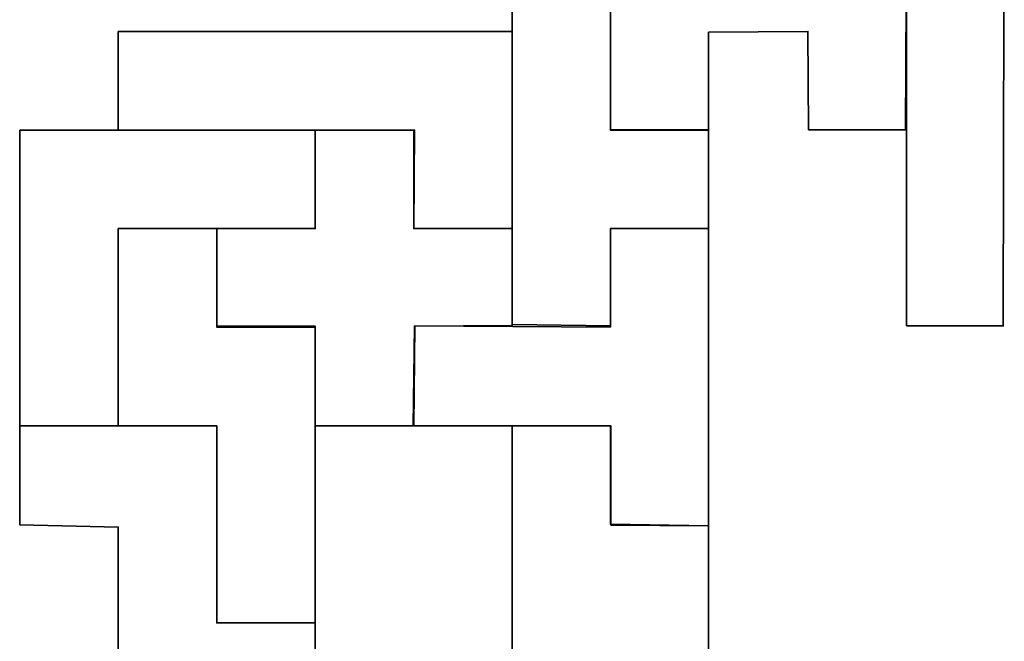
# Model space of a CAD drawing. Header units: centimetres. Extents: x -19.9 to 21.5, y -18.3 to 24.3.
# Tile 5 of 54: x -5.9 to 1.9, y -13 to -8.1. Entities that reach past the tile are written whole.
import ezdxf

# ---------------------------------------------------------------- set-up
doc = ezdxf.new("R2010")
doc.units = ezdxf.units.CM
doc.header["$MEASUREMENT"] = 0
doc.layers.add('Layer 1', color=7, linetype='Continuous')

msp = doc.modelspace()

# ---------------------------------------------------------------- linework, layer by layer
at = {"layer": 'Layer 1', "color": 36, "lineweight": 35}
for points, knots in [([(1.12092, -10.51889), (1.12092, -10.51889), (1.12092, -6.62625), (1.12092, -6.62625), (1.12092, -6.62625), (1.12092, -6.62625), (1.89812, -6.61894), (1.89812, -6.61894), (1.89812, -6.61894), (1.89812, -6.61894), (1.88959, -10.51889), (1.88959, -10.51889), (1.88959, -10.51889), (1.88959, -10.51889), (1.12092, -10.51889), (1.12092, -10.51889)], [0, 0, 0, 0, 0.2, 0.2, 0.2, 0.2, 0.4, 0.4, 0.4, 0.4, 0.6, 0.6, 0.6, 0.6, 1, 1, 1, 1]), ([(-2.01177, -7.40317), (-2.01177, -7.40317), (-2.01177, -10.50831), (-2.01177, -10.50831), (-2.01177, -10.50831), (-2.01177, -10.50831), (-1.23179, -10.51889), (-1.23179, -10.51889), (-1.23179, -10.51889), (-1.23179, -10.51889), (-1.23179, -9.74596), (-1.23179, -9.74596), (-1.23179, -9.74596), (-1.23179, -9.74596), (-0.45198, -9.74596), (-0.45198, -9.74596), (-0.45198, -9.74596), (-0.45198, -9.74596), (-0.45198, -8.96282), (-0.45198, -8.96282), (-0.45198, -8.96282), (-0.45198, -8.96282), (-1.23179, -8.96282), (-1.23179, -8.96282), (-1.23179, -8.96282), (-1.23179, -8.96282), (-1.23179, -7.40497), (-1.23179, -7.40497), (-1.23179, -7.40497), (-1.23179, -7.40497), (-2.01177, -7.40317), (-2.01177, -7.40317)], [0, 0, 0, 0, 0.1111111, 0.1111111, 0.1111111, 0.1111111, 0.2222222, 0.2222222, 0.2222222, 0.2222222, 0.3333333, 0.3333333, 0.3333333, 0.3333333, 0.4444444, 0.4444444, 0.4444444, 0.4444444, 0.5555556, 0.5555556, 0.5555556, 0.5555556, 0.6666667, 0.6666667, 0.6666667, 0.6666667, 0.7777778, 0.7777778, 0.7777778, 0.7777778, 1, 1, 1, 1]), ([(0.34329, -8.96103), (0.34329, -8.96103), (1.11252, -8.96103), (1.11252, -8.96103), (1.11252, -8.96103), (1.11252, -8.96103), (1.12092, -7.40317), (1.12092, -7.40317), (1.12092, -7.40317), (1.12092, -7.40317), (-1.23179, -7.40317), (-1.23179, -7.40317), (-1.23179, -7.40317), (-1.23179, -7.40317), (-1.23179, -8.96103), (-1.23179, -8.96103), (-1.23179, -8.96103), (-1.23179, -8.96103), (-0.45198, -8.96103), (-0.45198, -8.96103), (-0.45198, -8.96103), (-0.45198, -8.96103), (-0.45198, -8.18562), (-0.45198, -8.18562), (-0.45198, -8.18562), (-0.45198, -8.18562), (0.33698, -8.17941), (0.33698, -8.17941), (0.33698, -8.17941), (0.33698, -8.17941), (0.34329, -8.96103), (0.34329, -8.96103)], [0, 0, 0, 0, 0.1111111, 0.1111111, 0.1111111, 0.1111111, 0.2222222, 0.2222222, 0.2222222, 0.2222222, 0.3333333, 0.3333333, 0.3333333, 0.3333333, 0.4444444, 0.4444444, 0.4444444, 0.4444444, 0.5555556, 0.5555556, 0.5555556, 0.5555556, 0.6666667, 0.6666667, 0.6666667, 0.6666667, 0.7777778, 0.7777778, 0.7777778, 0.7777778, 1, 1, 1, 1]), ([(-5.14391, -8.17998), (-5.14391, -8.17998), (-5.14391, -8.96282), (-5.14391, -8.96282), (-5.14391, -8.96282), (-5.14391, -8.96282), (-2.79339, -8.96297), (-2.79339, -8.96297), (-2.79339, -8.96297), (-2.79339, -8.96297), (-2.79448, -9.74596), (-2.79448, -9.74596), (-2.79448, -9.74596), (-2.79448, -9.74596), (-2.01177, -9.74596), (-2.01177, -9.74596), (-2.01177, -9.74596), (-2.01177, -9.74596), (-2.01177, -8.17998), (-2.01177, -8.17998), (-2.01177, -8.17998), (-2.01177, -8.17998), (-5.14391, -8.17998), (-5.14391, -8.17998)], [0, 0, 0, 0, 0.1428571, 0.1428571, 0.1428571, 0.1428571, 0.2857143, 0.2857143, 0.2857143, 0.2857143, 0.4285714, 0.4285714, 0.4285714, 0.4285714, 0.5714286, 0.5714286, 0.5714286, 0.5714286, 0.7142857, 0.7142857, 0.7142857, 0.7142857, 1, 1, 1, 1]), ([(-5.9269, -8.96297), (-5.9269, -8.96297), (-5.9269, -11.31197), (-5.9269, -11.31197), (-5.9269, -11.31197), (-5.9269, -11.31197), (-5.14391, -11.31197), (-5.14391, -11.31197), (-5.14391, -11.31197), (-5.14391, -11.31197), (-5.14391, -9.74596), (-5.14391, -9.74596), (-5.14391, -9.74596), (-5.14391, -9.74596), (-3.57776, -9.74582), (-3.57776, -9.74582), (-3.57776, -9.74582), (-3.57776, -9.74582), (-3.57776, -8.96297), (-3.57776, -8.96297), (-3.57776, -8.96297), (-3.57776, -8.96297), (-5.9269, -8.96297), (-5.9269, -8.96297)], [0, 0, 0, 0, 0.1428571, 0.1428571, 0.1428571, 0.1428571, 0.2857143, 0.2857143, 0.2857143, 0.2857143, 0.4285714, 0.4285714, 0.4285714, 0.4285714, 0.5714286, 0.5714286, 0.5714286, 0.5714286, 0.7142857, 0.7142857, 0.7142857, 0.7142857, 1, 1, 1, 1]), ([(-4.36075, -9.74596), (-4.36075, -9.74596), (-4.36075, -10.52084), (-4.36075, -10.52084), (-4.36075, -10.52084), (-4.36075, -10.52084), (-3.57776, -10.52193), (-3.57776, -10.52193), (-3.57776, -10.52193), (-3.57776, -10.52193), (-3.57776, -11.31197), (-3.57776, -11.31197), (-3.57776, -11.31197), (-3.57776, -11.31197), (-2.79946, -11.31197), (-2.79946, -11.31197), (-2.79946, -11.31197), (-2.79946, -11.31197), (-2.78937, -10.52125), (-2.78937, -10.52125), (-2.78937, -10.52125), (-2.78937, -10.52125), (-2.01177, -10.51586), (-2.01177, -10.51586), (-2.01177, -10.51586), (-2.01177, -10.51586), (-2.01177, -9.74596), (-2.01177, -9.74596), (-2.01177, -9.74596), (-2.01177, -9.74596), (-2.7953, -9.74596), (-2.7953, -9.74596), (-2.7953, -9.74596), (-2.7953, -9.74596), (-2.7887, -8.96282), (-2.7887, -8.96282), (-2.7887, -8.96282), (-2.7887, -8.96282), (-3.57776, -8.96297), (-3.57776, -8.96297), (-3.57776, -8.96297), (-3.57776, -8.96297), (-3.57776, -9.74596), (-3.57776, -9.74596), (-3.57776, -9.74596), (-3.57776, -9.74596), (-4.36075, -9.74596), (-4.36075, -9.74596)], [0, 0, 0, 0, 0.0769231, 0.0769231, 0.0769231, 0.0769231, 0.1538462, 0.1538462, 0.1538462, 0.1538462, 0.2307692, 0.2307692, 0.2307692, 0.2307692, 0.3076923, 0.3076923, 0.3076923, 0.3076923, 0.3846154, 0.3846154, 0.3846154, 0.3846154, 0.4615385, 0.4615385, 0.4615385, 0.4615385, 0.5384615, 0.5384615, 0.5384615, 0.5384615, 0.6153846, 0.6153846, 0.6153846, 0.6153846, 0.6923077, 0.6923077, 0.6923077, 0.6923077, 0.7692308, 0.7692308, 0.7692308, 0.7692308, 0.8461538, 0.8461538, 0.8461538, 0.8461538, 1, 1, 1, 1]), ([(-4.36075, -12.87796), (-4.36075, -12.87796), (-3.57776, -12.87796), (-3.57776, -12.87796), (-3.57776, -12.87796), (-3.57776, -12.87796), (-3.57776, -10.52841), (-3.57776, -10.52841), (-3.57776, -10.52841), (-3.57776, -10.52841), (-4.36075, -10.52733), (-4.36075, -10.52733), (-4.36075, -10.52733), (-4.36075, -10.52733), (-4.36075, -9.74596), (-4.36075, -9.74596), (-4.36075, -9.74596), (-4.36075, -9.74596), (-5.14391, -9.74596), (-5.14391, -9.74596), (-5.14391, -9.74596), (-5.14391, -9.74596), (-5.14391, -11.31197), (-5.14391, -11.31197), (-5.14391, -11.31197), (-5.14391, -11.31197), (-4.36075, -11.31197), (-4.36075, -11.31197), (-4.36075, -11.31197), (-4.36075, -11.31197), (-4.36075, -12.87796), (-4.36075, -12.87796)], [0, 0, 0, 0, 0.1111111, 0.1111111, 0.1111111, 0.1111111, 0.2222222, 0.2222222, 0.2222222, 0.2222222, 0.3333333, 0.3333333, 0.3333333, 0.3333333, 0.4444444, 0.4444444, 0.4444444, 0.4444444, 0.5555556, 0.5555556, 0.5555556, 0.5555556, 0.6666667, 0.6666667, 0.6666667, 0.6666667, 0.7777778, 0.7777778, 0.7777778, 0.7777778, 1, 1, 1, 1]), ([(-1.23179, -9.74596), (-1.23179, -9.74596), (-1.23179, -10.52855), (-1.23179, -10.52855), (-1.23179, -10.52855), (-1.23179, -10.52855), (-2.78718, -10.51822), (-2.78718, -10.51822), (-2.78718, -10.51822), (-2.78718, -10.51822), (-2.79419, -11.31197), (-2.79419, -11.31197), (-2.79419, -11.31197), (-2.79419, -11.31197), (-1.23179, -11.31197), (-1.23179, -11.31197), (-1.23179, -11.31197), (-1.23179, -11.31197), (-1.23179, -12.09208), (-1.23179, -12.09208), (-1.23179, -12.09208), (-1.23179, -12.09208), (-0.45198, -12.10601), (-0.45198, -12.10601), (-0.45198, -12.10601), (-0.45198, -12.10601), (-0.45198, -9.74596), (-0.45198, -9.74596), (-0.45198, -9.74596), (-0.45198, -9.74596), (-1.23179, -9.74596), (-1.23179, -9.74596)], [0, 0, 0, 0, 0.1111111, 0.1111111, 0.1111111, 0.1111111, 0.2222222, 0.2222222, 0.2222222, 0.2222222, 0.3333333, 0.3333333, 0.3333333, 0.3333333, 0.4444444, 0.4444444, 0.4444444, 0.4444444, 0.5555556, 0.5555556, 0.5555556, 0.5555556, 0.6666667, 0.6666667, 0.6666667, 0.6666667, 0.7777778, 0.7777778, 0.7777778, 0.7777778, 1, 1, 1, 1]), ([(-5.14391, -13.65918), (-5.14391, -13.65918), (-5.14391, -12.117), (-5.14391, -12.117), (-5.14391, -12.117), (-5.14391, -12.117), (-5.9269, -12.09814), (-5.9269, -12.09814), (-5.9269, -12.09814), (-5.9269, -12.09814), (-5.9269, -11.31197), (-5.9269, -11.31197), (-5.9269, -11.31197), (-5.9269, -11.31197), (-4.36089, -11.31197), (-4.36089, -11.31197), (-4.36089, -11.31197), (-4.36089, -11.31197), (-4.36089, -12.87796), (-4.36089, -12.87796), (-4.36089, -12.87796), (-4.36089, -12.87796), (-3.57776, -12.87796), (-3.57776, -12.87796), (-3.57776, -12.87796), (-3.57776, -12.87796), (-3.57776, -13.64941), (-3.57776, -13.64941), (-3.57776, -13.64941), (-3.57776, -13.64941), (-5.14391, -13.65918), (-5.14391, -13.65918)], [0, 0, 0, 0, 0.1111111, 0.1111111, 0.1111111, 0.1111111, 0.2222222, 0.2222222, 0.2222222, 0.2222222, 0.3333333, 0.3333333, 0.3333333, 0.3333333, 0.4444444, 0.4444444, 0.4444444, 0.4444444, 0.5555556, 0.5555556, 0.5555556, 0.5555556, 0.6666667, 0.6666667, 0.6666667, 0.6666667, 0.7777778, 0.7777778, 0.7777778, 0.7777778, 1, 1, 1, 1]), ([(-2.01177, -11.31197), (-2.01177, -11.31197), (-1.22918, -11.31197), (-1.22918, -11.31197), (-1.22918, -11.31197), (-1.22918, -11.31197), (-1.22795, -12.10036), (-1.22795, -12.10036), (-1.22795, -12.10036), (-1.22795, -12.10036), (-0.45198, -12.10587), (-0.45198, -12.10587), (-0.45198, -12.10587), (-0.45198, -12.10587), (-0.45363, -13.65918), (-0.45363, -13.65918), (-0.45363, -13.65918), (-0.45363, -13.65918), (-2.01177, -13.65918), (-2.01177, -13.65918), (-2.01177, -13.65918), (-2.01177, -13.65918), (-2.01177, -11.31197), (-2.01177, -11.31197)], [0, 0, 0, 0, 0.1428571, 0.1428571, 0.1428571, 0.1428571, 0.2857143, 0.2857143, 0.2857143, 0.2857143, 0.4285714, 0.4285714, 0.4285714, 0.4285714, 0.5714286, 0.5714286, 0.5714286, 0.5714286, 0.7142857, 0.7142857, 0.7142857, 0.7142857, 1, 1, 1, 1])]:
    msp.add_open_spline(points, degree=3, knots=knots, dxfattribs=at)

doc.saveas('drawing.dxf')
